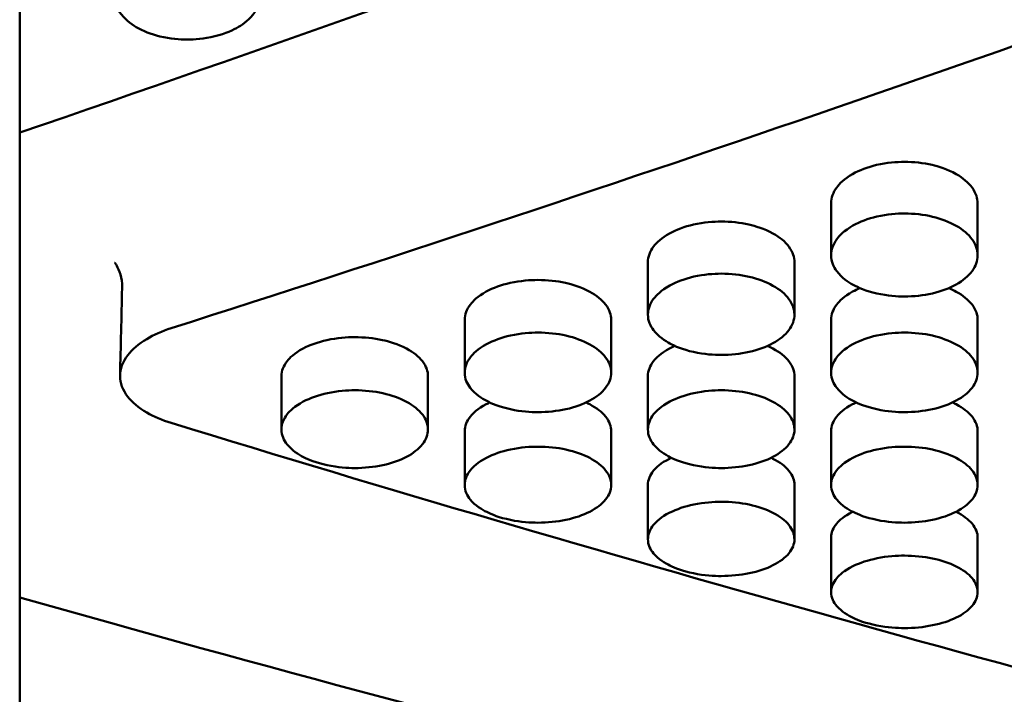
# Model space of a CAD drawing. Header units: millimetres. Extents: x 0 to 420, y 0 to 297.
# Tile 12 of 93: x 179.02 to 183.72, y 143.48 to 146.7. Entities that reach past the tile are written whole.
import ezdxf

# ---------------------------------------------------------------- set-up
doc = ezdxf.new("R2010")
doc.units = ezdxf.units.MM
doc.header["$LTSCALE"] = 0.75
doc.layers.add('Visible', color=7, linetype='Continuous', lineweight=50)

msp = doc.modelspace()

# ---------------------------------------------------------------- linework, layer by layer
at = {"layer": 'Visible', "extrusion": (0, 1, 0)}
for p, q in [((179.0199, 146.1634), (179.0199, 152.2683)), ((179.0199, 145.9271), (179.0199, 146.1634)), ((179.0199, 145.851), (179.0199, 145.9271)), ((179.0199, 145.7754), (179.0199, 145.851)), ((182.895, 145.5767), (182.895, 145.8249)), ((183.5948, 145.8249), (183.5948, 145.5767)), ((179.0199, 145.0987), (179.0199, 145.7754)), ((182.02, 145.2936), (182.02, 145.5441)), ((182.7198, 145.544), (182.7198, 145.2935)), ((181.145, 145.0163), (181.145, 145.2692)), ((181.8448, 145.2691), (181.8448, 145.0163)), ((182.895, 145.0163), (182.895, 145.2692)), ((183.5948, 145.2691), (183.5948, 145.0163)), ((179.0199, 144.3854), (179.0199, 145.0987)), ((180.27, 144.7452), (180.27, 145.0002)), ((180.9698, 145.0002), (180.9698, 144.7451)), ((182.02, 144.7452), (182.02, 145.0002)), ((182.7198, 145.0002), (182.7198, 144.7451)), ((181.145, 144.4801), (181.145, 144.7373)), ((181.8448, 144.7373), (181.8448, 144.48)), ((182.895, 144.4801), (182.895, 144.7373)), ((183.5948, 144.7373), (183.5948, 144.48)), ((182.02, 144.2211), (182.02, 144.4805)), ((182.7198, 144.4805), (182.7198, 144.2211)), ((179.0199, 143.9433), (179.0199, 144.3854)), ((182.895, 143.9683), (182.895, 144.2298)), ((183.5948, 144.2298), (183.5948, 143.9683)), ((179.0199, 140.6698), (179.0199, 143.9433))]:
    msp.add_line(p, q, dxfattribs=at)
at = {"layer": 'Visible'}
msp.add_ellipse((179.0092, 145.426), major_axis=(-0.5, 0), ratio=0.850217, start_param=3.132355, end_param=3.141593, dxfattribs=at)
for points in [[(185.946, 148.7166), (183.6373, 147.8051), (181.3286, 146.9522), (179.0199, 146.1634)], [(185.9146, 147.3493), (183.8577, 146.5926), (181.8007, 145.8847), (179.7438, 145.2293)], [(183.5948, 145.8255), (183.5948, 145.8253), (183.5948, 145.8251), (183.5948, 145.8249)], [(182.02, 145.5441), (182.02, 145.5443), (182.02, 145.5445), (182.02, 145.5447)], [(182.7198, 145.5446), (182.7198, 145.5444), (182.7198, 145.5442), (182.7198, 145.544)], [(179.5092, 145.426), (179.5092, 145.4465), (179.5063, 145.4667), (179.501, 145.4852)], [(179.4991, 145.0041), (179.5024, 145.1429), (179.5057, 145.2817), (179.5091, 145.4206)], [(181.145, 145.2692), (181.145, 145.2694), (181.145, 145.2695), (181.145, 145.2697)], [(181.8448, 145.2697), (181.8448, 145.2695), (181.8448, 145.2693), (181.8448, 145.2691)], [(182.895, 145.2692), (182.895, 145.2694), (182.895, 145.2696), (182.895, 145.2697)], [(183.5948, 145.2697), (183.5948, 145.2695), (183.5948, 145.2693), (183.5948, 145.2691)], [(182.02, 145.0002), (182.02, 145.0004), (182.02, 145.0006), (182.02, 145.0008)], [(182.7198, 145.0008), (182.7198, 145.0006), (182.7198, 145.0004), (182.7198, 145.0002)], [(179.7438, 144.7767), (181.8007, 144.1461), (183.8577, 143.5688), (185.9146, 143.0478)], [(182.895, 144.7373), (182.895, 144.7375), (182.895, 144.7377), (182.895, 144.7378)], [(183.5948, 144.7379), (183.5948, 144.7377), (183.5948, 144.7375), (183.5948, 144.7373)], [(179.0199, 143.9433), (181.3286, 143.291), (183.6373, 142.7078), (185.946, 142.1973)]]:
    msp.add_open_spline(points, degree=3, dxfattribs=at)
for points, knots in [([(179.8199, 147.0372), (179.762, 147.0372), (179.7178, 147.0287), (179.6458, 147.0107), (179.6068, 146.9945), (179.5318, 146.9487), (179.5096, 146.9228), (179.4778, 146.8755), (179.4702, 146.847), (179.4699, 146.7922), (179.4789, 146.7648), (179.5191, 146.7065), (179.5489, 146.6836), (179.609, 146.6479), (179.6467, 146.6333), (179.7398, 146.6105), (179.784, 146.6073), (179.8199, 146.6074)], [-0.0480686, -0.0480686, -0.0480686, -0.0480686, -0.04611828, -0.04611828, -0.04318314, -0.04318314, -0.03947996, -0.03947996, -0.03376085, -0.03376085, -0.02744043, -0.02744043, -0.01987596, -0.01987596, -0.01075833, -0.01075833, -0.000001, -0.000001, -0.000001, -0.000001]), ([(179.8199, 146.6074), (179.8544, 146.6074), (179.8995, 146.6103), (180.0051, 146.6363), (180.0406, 146.6536), (180.0877, 146.6818), (180.1193, 146.7042), (180.158, 146.7607), (180.1699, 146.7878), (180.1696, 146.8497), (180.1604, 146.8782), (180.1299, 146.9229), (180.1079, 146.9488), (180.0325, 146.9948), (179.9937, 147.0107), (179.9015, 147.0338), (179.8557, 147.0371), (179.8199, 147.0372)], [-0.1685848, -0.1685848, -0.1685848, -0.1685848, -0.1359358, -0.1359358, -0.1024526, -0.1024526, -0.0703857, -0.0703857, -0.049943, -0.049943, -0.0321992, -0.0321992, -0.0201283, -0.0201283, -0.0107274, -0.0107274, -0.000001, -0.000001, -0.000001, -0.000001]), ([(183.2449, 146.0234), (183.2079, 146.0234), (183.1615, 146.02), (183.0695, 145.9986), (183.0308, 145.9839), (182.956, 145.9417), (182.9344, 145.9182), (182.9042, 145.8774), (182.8952, 145.8516), (182.895, 145.8253), (182.895, 145.8251), (182.895, 145.8249)], [0, 0, 0, 0, 0.01110999, 0.01110999, 0.0208302, 0.0208302, 0.03320099, 0.03320099, 0.05124047, 0.05124047, 0.05136756, 0.05136756, 0.05136756, 0.05136756]), ([(183.5948, 145.8249), (183.5948, 145.8251), (183.5948, 145.8253), (183.5946, 145.8482), (183.5876, 145.8742), (183.5505, 145.9252), (183.5252, 145.9465), (183.4502, 145.9889), (183.4077, 146.0016), (183.3351, 146.0185), (183.2903, 146.0234), (183.2449, 146.0234)], [0.03875899, 0.03875899, 0.03875899, 0.03875899, 0.03879352, 0.03879352, 0.04270873, 0.04270873, 0.04624216, 0.04624216, 0.05078805, 0.05078805, 0.05703804, 0.05703804, 0.05703804, 0.05703804]), ([(182.895, 145.8249), (182.895, 145.8251), (182.895, 145.8253), (182.895, 145.8255), (182.895, 145.8255), (182.895, 145.8255)], [0.0510910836, 0.0510910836, 0.0510910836, 0.0510910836, 0.0512311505, 0.0512311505, 0.0512354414, 0.0512354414, 0.0512354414, 0.0512354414]), ([(183.2449, 145.3805), (183.2104, 145.3805), (183.1653, 145.3832), (183.0597, 145.4071), (183.0242, 145.4231), (182.9771, 145.4491), (182.9455, 145.4697), (182.9068, 145.5217), (182.8949, 145.5467), (182.8952, 145.6038), (182.9044, 145.6301), (182.9349, 145.6713), (182.9569, 145.6952), (183.0323, 145.7377), (183.0711, 145.7524), (183.1632, 145.7737), (183.2091, 145.7768), (183.2449, 145.7768)], [-0.1686284, -0.1686284, -0.1686284, -0.1686284, -0.1359701, -0.1359701, -0.1024785, -0.1024785, -0.0704052, -0.0704052, -0.0499575, -0.0499575, -0.0322088, -0.0322088, -0.0201339, -0.0201339, -0.0107298, -0.0107298, -0.000001, -0.000001, -0.000001, -0.000001]), ([(183.2449, 145.7768), (183.3385, 145.7769), (183.4261, 145.7558), (183.4923, 145.7181), (183.5253, 145.6992), (183.5506, 145.6778), (183.5682, 145.6534), (183.5858, 145.629), (183.5946, 145.6035), (183.5948, 145.5773), (183.5949, 145.5511), (183.586, 145.5259), (183.5681, 145.5017), (183.5502, 145.4775), (183.5247, 145.4561), (183.4923, 145.4378), (183.46, 145.4196), (183.4223, 145.4055), (183.3788, 145.3955), (183.3352, 145.3854), (183.2909, 145.3804), (183.2449, 145.3805)], [0.5, 0.5, 0.5, 0.5, 0.625, 0.625, 0.625, 0.6875, 0.6875, 0.6875, 0.75, 0.75, 0.75, 0.8125, 0.8125, 0.8125, 0.875, 0.875, 0.875, 0.9375, 0.9375, 0.9375, 1, 1, 1, 1]), ([(182.3699, 145.7385), (182.3329, 145.7384), (182.2865, 145.7352), (182.1945, 145.7142), (182.1558, 145.6998), (182.0852, 145.6608), (182.062, 145.6389), (182.0292, 145.5955), (182.0202, 145.5702), (182.02, 145.5444), (182.02, 145.5443), (182.02, 145.5441)], [0, 0, 0, 0, 0.01111085, 0.01111085, 0.02083238, 0.02083238, 0.03196064, 0.03196064, 0.04532482, 0.04532482, 0.04541898, 0.04541898, 0.04541898, 0.04541898]), ([(182.7198, 145.544), (182.7198, 145.5442), (182.7198, 145.5444), (182.7196, 145.5669), (182.7127, 145.5923), (182.6755, 145.6423), (182.6502, 145.6631), (182.5752, 145.7047), (182.5327, 145.7171), (182.4601, 145.7337), (182.4153, 145.7385), (182.3699, 145.7385)], [0.0387627, 0.0387627, 0.0387627, 0.0387627, 0.03879726, 0.03879726, 0.04271447, 0.04271447, 0.04624937, 0.04624937, 0.05079719, 0.05079719, 0.05704998, 0.05704998, 0.05704998, 0.05704998]), ([(179.501, 145.4852), (179.496, 145.5031), (179.489, 145.518), (179.4787, 145.5354), (179.475, 145.54), (179.4736, 145.5416), (179.4734, 145.5417), (179.4734, 145.5417)], [0, 0, 0, 0, 0.01330077, 0.01330077, 0.0237081, 0.0237081, 0.02594485, 0.02594485, 0.02594485, 0.02594485]), ([(182.3699, 145.1014), (182.3354, 145.1015), (182.2903, 145.1041), (182.1847, 145.1275), (182.1492, 145.1431), (182.1021, 145.1686), (182.0705, 145.1888), (182.0318, 145.2397), (182.0199, 145.2642), (182.0202, 145.3201), (182.0294, 145.3458), (182.0599, 145.3862), (182.0819, 145.4096), (182.1573, 145.4512), (182.1961, 145.4656), (182.2882, 145.4865), (182.3341, 145.4895), (182.3699, 145.4896)], [-0.1686536, -0.1686536, -0.1686536, -0.1686536, -0.1359933, -0.1359933, -0.1024983, -0.1024983, -0.0704199, -0.0704199, -0.0499674, -0.0499674, -0.0322136, -0.0322136, -0.0201363, -0.0201363, -0.0107308, -0.0107308, -0.000001, -0.000001, -0.000001, -0.000001]), ([(182.3699, 145.4896), (182.4635, 145.4896), (182.5511, 145.469), (182.6173, 145.432), (182.6503, 145.4135), (182.6756, 145.3925), (182.6932, 145.3686), (182.7108, 145.3447), (182.7196, 145.3197), (182.7198, 145.2941), (182.7199, 145.2685), (182.711, 145.2438), (182.6931, 145.2201), (182.6752, 145.1964), (182.6497, 145.1754), (182.6173, 145.1576), (182.585, 145.1397), (182.5473, 145.126), (182.5038, 145.1161), (182.4603, 145.1063), (182.4159, 145.1014), (182.3699, 145.1014)], [0.5, 0.5, 0.5, 0.5, 0.625, 0.625, 0.625, 0.6875, 0.6875, 0.6875, 0.75, 0.75, 0.75, 0.8125, 0.8125, 0.8125, 0.875, 0.875, 0.875, 0.9375, 0.9375, 0.9375, 1, 1, 1, 1]), ([(181.4949, 145.4594), (181.4579, 145.4594), (181.4115, 145.4562), (181.3195, 145.4357), (181.2808, 145.4216), (181.206, 145.3811), (181.1844, 145.3586), (181.1542, 145.3195), (181.1452, 145.2947), (181.145, 145.2695), (181.145, 145.2694), (181.145, 145.2692)], [0, 0, 0, 0, 0.01110853, 0.01110853, 0.02082683, 0.02082683, 0.03319475, 0.03319475, 0.05122866, 0.05122866, 0.05135569, 0.05135569, 0.05135569, 0.05135569]), ([(181.8448, 145.2691), (181.8448, 145.2693), (181.8448, 145.2695), (181.8446, 145.2915), (181.8377, 145.3164), (181.8005, 145.3653), (181.7752, 145.3857), (181.7002, 145.4264), (181.6577, 145.4386), (181.5851, 145.4548), (181.5403, 145.4595), (181.4949, 145.4594)], [0.03876496, 0.03876496, 0.03876496, 0.03876496, 0.03879954, 0.03879954, 0.04271803, 0.04271803, 0.04625389, 0.04625389, 0.05080275, 0.05080275, 0.05705667, 0.05705667, 0.05705667, 0.05705667]), ([(183.0329, 145.4204), (183.0206, 145.4153), (183.0089, 145.4097), (182.956, 145.3811), (182.9344, 145.3586), (182.9042, 145.3195), (182.8952, 145.2947), (182.895, 145.2695), (182.895, 145.2694), (182.895, 145.2692)], [0.01756847, 0.01756847, 0.01756847, 0.01756847, 0.02083196, 0.02083196, 0.03320441, 0.03320441, 0.05124727, 0.05124727, 0.05137439, 0.05137439, 0.05137439, 0.05137439]), ([(183.5948, 145.2691), (183.5948, 145.2693), (183.5948, 145.2695), (183.5946, 145.2915), (183.5877, 145.3164), (183.5505, 145.3653), (183.5252, 145.3857), (183.4805, 145.41), (183.4686, 145.4156), (183.4569, 145.4204)], [0.038764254, 0.038764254, 0.038764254, 0.038764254, 0.038798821, 0.038798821, 0.042716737, 0.042716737, 0.046252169, 0.046252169, 0.047535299, 0.047535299, 0.047535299, 0.047535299]), ([(179.7438, 145.2293), (179.7, 145.2153), (179.6604, 145.1978), (179.5879, 145.1546), (179.5572, 145.1283), (179.5115, 145.0683), (179.4991, 145.0346), (179.4991, 144.967), (179.5114, 144.9336), (179.5572, 144.8746), (179.5879, 144.849), (179.6604, 144.8069), (179.7, 144.7901), (179.7438, 144.7767)], [-0.1037561, -0.1037561, -0.1037561, -0.1037561, -0.0884612, -0.0884612, -0.0711583, -0.0711583, -0.0518804, -0.0518804, -0.0326022, -0.0326022, -0.0152969, -0.0152969, 0, 0, 0, 0]), ([(181.4949, 144.8284), (181.4604, 144.8284), (181.4153, 144.831), (181.3097, 144.8539), (181.2742, 144.8692), (181.2271, 144.8941), (181.1955, 144.9138), (181.1568, 144.9637), (181.1449, 144.9876), (181.1452, 145.0423), (181.1544, 145.0675), (181.1849, 145.107), (181.2069, 145.1299), (181.2823, 145.1706), (181.3211, 145.1848), (181.4133, 145.2052), (181.4591, 145.2082), (181.4949, 145.2082)], [-0.1685871, -0.1685871, -0.1685871, -0.1685871, -0.135941, -0.135941, -0.1024591, -0.1024591, -0.0703914, -0.0703914, -0.0499477, -0.0499477, -0.0322025, -0.0322025, -0.0201302, -0.0201302, -0.0107282, -0.0107282, -0.000001, -0.000001, -0.000001, -0.000001]), ([(181.4949, 145.2082), (181.5885, 145.2083), (181.6761, 145.188), (181.7423, 145.1519), (181.7753, 145.1338), (181.8006, 145.1132), (181.8182, 145.0898), (181.8358, 145.0664), (181.8446, 145.042), (181.8448, 145.0169), (181.8449, 144.9918), (181.836, 144.9677), (181.8181, 144.9445), (181.8002, 144.9213), (181.7747, 144.9008), (181.7423, 144.8833), (181.71, 144.8658), (181.6723, 144.8524), (181.6288, 144.8427), (181.5853, 144.8331), (181.5409, 144.8283), (181.4949, 144.8284)], [0.5, 0.5, 0.5, 0.5, 0.625, 0.625, 0.625, 0.6875, 0.6875, 0.6875, 0.75, 0.75, 0.75, 0.8125, 0.8125, 0.8125, 0.875, 0.875, 0.875, 0.9375, 0.9375, 0.9375, 1, 1, 1, 1]), ([(183.2449, 144.8284), (183.2104, 144.8284), (183.1653, 144.831), (183.0597, 144.8539), (183.0242, 144.8692), (182.9771, 144.8941), (182.9455, 144.9138), (182.9068, 144.9637), (182.8949, 144.9876), (182.8952, 145.0423), (182.9044, 145.0675), (182.9349, 145.107), (182.9569, 145.1299), (183.0323, 145.1706), (183.0711, 145.1848), (183.1632, 145.2052), (183.2091, 145.2082), (183.2449, 145.2082)], [-0.1686382, -0.1686382, -0.1686382, -0.1686382, -0.1359813, -0.1359813, -0.1024898, -0.1024898, -0.0704145, -0.0704145, -0.0499642, -0.0499642, -0.0322124, -0.0322124, -0.0201359, -0.0201359, -0.0107306, -0.0107306, -0.000001, -0.000001, -0.000001, -0.000001]), ([(183.2449, 145.2082), (183.3385, 145.2083), (183.4261, 145.188), (183.4923, 145.1519), (183.5253, 145.1338), (183.5506, 145.1132), (183.5682, 145.0898), (183.5858, 145.0664), (183.5946, 145.042), (183.5948, 145.0169), (183.5949, 144.9918), (183.586, 144.9677), (183.5681, 144.9445), (183.5502, 144.9213), (183.5247, 144.9008), (183.4923, 144.8833), (183.46, 144.8658), (183.4223, 144.8524), (183.3788, 144.8427), (183.3352, 144.8331), (183.2909, 144.8283), (183.2449, 144.8284)], [0.5, 0.5, 0.5, 0.5, 0.625, 0.625, 0.625, 0.6875, 0.6875, 0.6875, 0.75, 0.75, 0.75, 0.8125, 0.8125, 0.8125, 0.875, 0.875, 0.875, 0.9375, 0.9375, 0.9375, 1, 1, 1, 1]), ([(180.6199, 145.1863), (180.5829, 145.1863), (180.5365, 145.1832), (180.4445, 145.1631), (180.4058, 145.1493), (180.331, 145.1097), (180.3094, 145.0877), (180.2792, 145.0494), (180.2702, 145.0252), (180.27, 145.0006), (180.27, 145.0004), (180.27, 145.0002)], [0, 0, 0, 0, 0.01110653, 0.01110653, 0.02082201, 0.02082201, 0.03318662, 0.03318662, 0.05121676, 0.05121676, 0.05134374, 0.05134374, 0.05134374, 0.05134374]), ([(180.9698, 145.0002), (180.9698, 145.0004), (180.9698, 145.0006), (180.9696, 145.022), (180.9627, 145.0464), (180.9255, 145.0943), (180.9002, 145.1142), (180.8252, 145.154), (180.7827, 145.1659), (180.7101, 145.1818), (180.6654, 145.1864), (180.6199, 145.1863)], [0.03876522, 0.03876522, 0.03876522, 0.03876522, 0.03879981, 0.03879981, 0.04271844, 0.04271844, 0.0462544, 0.0462544, 0.05080323, 0.05080323, 0.05705681, 0.05705681, 0.05705681, 0.05705681]), ([(182.149, 145.1444), (182.1399, 145.1405), (182.1312, 145.1363), (182.081, 145.1097), (182.0594, 145.0877), (182.0292, 145.0494), (182.0202, 145.0252), (182.02, 145.0006), (182.02, 145.0004), (182.02, 145.0002)], [0.01837088, 0.01837088, 0.01837088, 0.01837088, 0.02083054, 0.02083054, 0.033202, 0.033202, 0.05124359, 0.05124359, 0.05137074, 0.05137074, 0.05137074, 0.05137074]), ([(182.7198, 145.0002), (182.7198, 145.0004), (182.7198, 145.0006), (182.7196, 145.022), (182.7127, 145.0464), (182.6755, 145.0943), (182.6502, 145.1142), (182.6085, 145.1363), (182.5996, 145.1406), (182.5909, 145.1444)], [0.038761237, 0.038761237, 0.038761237, 0.038761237, 0.038795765, 0.038795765, 0.042712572, 0.042712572, 0.046247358, 0.046247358, 0.047203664, 0.047203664, 0.047203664, 0.047203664]), ([(180.6199, 144.5614), (180.5854, 144.5614), (180.5403, 144.5639), (180.4347, 144.5863), (180.3992, 144.6013), (180.3521, 144.6256), (180.3205, 144.6449), (180.2818, 144.6936), (180.2699, 144.7171), (180.2702, 144.7705), (180.2794, 144.7952), (180.3099, 144.8339), (180.3319, 144.8563), (180.4073, 144.8961), (180.4461, 144.9099), (180.5383, 144.9299), (180.5842, 144.9328), (180.6199, 144.9328)], [-0.1685479, -0.1685479, -0.1685479, -0.1685479, -0.1359083, -0.1359083, -0.1024329, -0.1024329, -0.070371, -0.070371, -0.0499327, -0.0499327, -0.0321933, -0.0321933, -0.0201249, -0.0201249, -0.010726, -0.010726, -0.000001, -0.000001, -0.000001, -0.000001]), ([(180.6199, 144.9328), (180.7135, 144.9329), (180.8011, 144.9131), (180.8673, 144.8777), (180.9003, 144.86), (180.9256, 144.8399), (180.9432, 144.817), (180.9608, 144.7942), (180.9696, 144.7702), (180.9698, 144.7457), (180.9699, 144.7211), (180.961, 144.6976), (180.9431, 144.6749), (180.9252, 144.6522), (180.8997, 144.6321), (180.8673, 144.6151), (180.835, 144.598), (180.7973, 144.5848), (180.7538, 144.5754), (180.7103, 144.566), (180.6659, 144.5614), (180.6199, 144.5614)], [0.5, 0.5, 0.5, 0.5, 0.625, 0.625, 0.625, 0.6875, 0.6875, 0.6875, 0.75, 0.75, 0.75, 0.8125, 0.8125, 0.8125, 0.875, 0.875, 0.875, 0.9375, 0.9375, 0.9375, 1, 1, 1, 1]), ([(182.3699, 144.5614), (182.3354, 144.5614), (182.2903, 144.5639), (182.1847, 144.5863), (182.1492, 144.6013), (182.1021, 144.6256), (182.0705, 144.6449), (182.0318, 144.6936), (182.0199, 144.7171), (182.0202, 144.7705), (182.0294, 144.7952), (182.0599, 144.8339), (182.0819, 144.8563), (182.1573, 144.8961), (182.1961, 144.9099), (182.2883, 144.9299), (182.3341, 144.9328), (182.3699, 144.9328)], [-0.1686114, -0.1686114, -0.1686114, -0.1686114, -0.1359605, -0.1359605, -0.1024747, -0.1024747, -0.0704043, -0.0704043, -0.0499577, -0.0499577, -0.0322094, -0.0322094, -0.0201343, -0.0201343, -0.0107299, -0.0107299, -0.000001, -0.000001, -0.000001, -0.000001]), ([(182.3699, 144.9328), (182.4635, 144.9329), (182.5511, 144.9131), (182.6173, 144.8777), (182.6503, 144.86), (182.6756, 144.8399), (182.6932, 144.817), (182.7108, 144.7942), (182.7196, 144.7702), (182.7198, 144.7457), (182.7199, 144.7211), (182.711, 144.6976), (182.6931, 144.6749), (182.6752, 144.6522), (182.6497, 144.6321), (182.6173, 144.6151), (182.585, 144.598), (182.5473, 144.5848), (182.5038, 144.5754), (182.4603, 144.566), (182.4159, 144.5614), (182.3699, 144.5614)], [0.5, 0.5, 0.5, 0.5, 0.625, 0.625, 0.625, 0.6875, 0.6875, 0.6875, 0.75, 0.75, 0.75, 0.8125, 0.8125, 0.8125, 0.875, 0.875, 0.875, 0.9375, 0.9375, 0.9375, 1, 1, 1, 1]), ([(181.2652, 144.8744), (181.2593, 144.8717), (181.2535, 144.8689), (181.206, 144.8443), (181.1844, 144.8228), (181.1542, 144.7854), (181.1452, 144.7617), (181.145, 144.7377), (181.145, 144.7375), (181.145, 144.7373)], [0.01917134, 0.01917134, 0.01917134, 0.01917134, 0.02082599, 0.02082599, 0.03319335, 0.03319335, 0.05122665, 0.05122665, 0.05135371, 0.05135371, 0.05135371, 0.05135371]), ([(181.8448, 144.7373), (181.8448, 144.7375), (181.8448, 144.7376), (181.8446, 144.7586), (181.8377, 144.7824), (181.8005, 144.8292), (181.7752, 144.8487), (181.7365, 144.8688), (181.7305, 144.8717), (181.7246, 144.8744)], [0.038764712, 0.038764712, 0.038764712, 0.038764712, 0.038799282, 0.038799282, 0.042717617, 0.042717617, 0.046253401, 0.046253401, 0.046893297, 0.046893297, 0.046893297, 0.046893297]), ([(183.0152, 144.8744), (183.0093, 144.8717), (183.0035, 144.8689), (182.956, 144.8443), (182.9344, 144.8228), (182.9042, 144.7854), (182.8952, 144.7617), (182.895, 144.7377), (182.895, 144.7375), (182.895, 144.7373)], [0.01917607, 0.01917607, 0.01917607, 0.01917607, 0.02083116, 0.02083116, 0.03320301, 0.03320301, 0.05124489, 0.05124489, 0.05137205, 0.05137205, 0.05137205, 0.05137205]), ([(183.5948, 144.7373), (183.5948, 144.7375), (183.5948, 144.7376), (183.5946, 144.7586), (183.5877, 144.7824), (183.5505, 144.8292), (183.5252, 144.8487), (183.4865, 144.8688), (183.4805, 144.8717), (183.4746, 144.8744)], [0.038764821, 0.038764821, 0.038764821, 0.038764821, 0.038799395, 0.038799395, 0.04271742, 0.04271742, 0.046252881, 0.046252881, 0.046892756, 0.046892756, 0.046892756, 0.046892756]), ([(181.4949, 144.3005), (181.4604, 144.3005), (181.4153, 144.303), (181.3097, 144.3249), (181.2742, 144.3395), (181.2271, 144.3632), (181.1955, 144.3821), (181.1568, 144.4297), (181.1449, 144.4526), (181.1452, 144.5049), (181.1544, 144.5289), (181.1849, 144.5668), (181.2069, 144.5886), (181.2823, 144.6276), (181.3211, 144.6411), (181.4133, 144.6606), (181.4591, 144.6635), (181.4949, 144.6635)], [-0.1685859, -0.1685859, -0.1685859, -0.1685859, -0.1359389, -0.1359389, -0.1024566, -0.1024566, -0.0703889, -0.0703889, -0.0499456, -0.0499456, -0.032201, -0.032201, -0.0201293, -0.0201293, -0.0107278, -0.0107278, -0.000001, -0.000001, -0.000001, -0.000001]), ([(181.4949, 144.6635), (181.5885, 144.6636), (181.6761, 144.6442), (181.7423, 144.6096), (181.7753, 144.5923), (181.8006, 144.5727), (181.8182, 144.5503), (181.8358, 144.528), (181.8446, 144.5046), (181.8448, 144.4806), (181.8449, 144.4566), (181.836, 144.4336), (181.8181, 144.4114), (181.8002, 144.3892), (181.7747, 144.3696), (181.7423, 144.353), (181.71, 144.3363), (181.6723, 144.3234), (181.6288, 144.3142), (181.5853, 144.305), (181.5409, 144.3005), (181.4949, 144.3005)], [0.5, 0.5, 0.5, 0.5, 0.625, 0.625, 0.625, 0.6875, 0.6875, 0.6875, 0.75, 0.75, 0.75, 0.8125, 0.8125, 0.8125, 0.875, 0.875, 0.875, 0.9375, 0.9375, 0.9375, 1, 1, 1, 1]), ([(183.2449, 144.3005), (183.2104, 144.3005), (183.1653, 144.303), (183.0597, 144.3249), (183.0242, 144.3395), (182.9771, 144.3632), (182.9455, 144.3821), (182.9068, 144.4297), (182.8949, 144.4526), (182.8952, 144.5049), (182.9044, 144.5289), (182.9349, 144.5668), (182.9569, 144.5886), (183.0323, 144.6276), (183.0711, 144.6411), (183.1632, 144.6606), (183.2091, 144.6635), (183.2449, 144.6635)], [-0.1686287, -0.1686287, -0.1686287, -0.1686287, -0.1359729, -0.1359729, -0.1024831, -0.1024831, -0.0704104, -0.0704104, -0.0499615, -0.0499615, -0.0322109, -0.0322109, -0.020135, -0.020135, -0.0107302, -0.0107302, -0.000001, -0.000001, -0.000001, -0.000001]), ([(183.2449, 144.6635), (183.3385, 144.6636), (183.4261, 144.6442), (183.4923, 144.6096), (183.5253, 144.5923), (183.5506, 144.5727), (183.5682, 144.5503), (183.5858, 144.528), (183.5946, 144.5046), (183.5948, 144.4806), (183.5949, 144.4566), (183.586, 144.4336), (183.5681, 144.4114), (183.5502, 144.3892), (183.5247, 144.3696), (183.4923, 144.353), (183.46, 144.3363), (183.4223, 144.3234), (183.3788, 144.3142), (183.3352, 144.305), (183.2909, 144.3005), (183.2449, 144.3005)], [0.5, 0.5, 0.5, 0.5, 0.625, 0.625, 0.625, 0.6875, 0.6875, 0.6875, 0.75, 0.75, 0.75, 0.8125, 0.8125, 0.8125, 0.875, 0.875, 0.875, 0.9375, 0.9375, 0.9375, 1, 1, 1, 1]), ([(182.1316, 144.6104), (182.1287, 144.609), (182.1257, 144.6076), (182.081, 144.585), (182.0594, 144.5639), (182.0292, 144.5274), (182.0202, 144.5043), (182.02, 144.4808), (182.02, 144.4807), (182.02, 144.4805)], [0.01998273, 0.01998273, 0.01998273, 0.01998273, 0.02082902, 0.02082902, 0.03319852, 0.03319852, 0.05123458, 0.05123458, 0.05136166, 0.05136166, 0.05136166, 0.05136166]), ([(182.7198, 144.4805), (182.7198, 144.4806), (182.7198, 144.4808), (182.7196, 144.5013), (182.7127, 144.5246), (182.6755, 144.5703), (182.6502, 144.5893), (182.6143, 144.6075), (182.6113, 144.609), (182.6082, 144.6104)], [0.038764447, 0.038764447, 0.038764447, 0.038764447, 0.038799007, 0.038799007, 0.042716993, 0.042716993, 0.046252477, 0.046252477, 0.046583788, 0.046583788, 0.046583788, 0.046583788]), ([(182.3699, 144.0458), (182.3354, 144.0458), (182.2903, 144.0482), (182.1847, 144.0696), (182.1492, 144.0838), (182.1021, 144.107), (182.0705, 144.1254), (182.0318, 144.1719), (182.0199, 144.1943), (182.0202, 144.2453), (182.0294, 144.2688), (182.0599, 144.3058), (182.0819, 144.3271), (182.1573, 144.3652), (182.1961, 144.3784), (182.2883, 144.3975), (182.3341, 144.4002), (182.3699, 144.4003)], [-0.1686134, -0.1686134, -0.1686134, -0.1686134, -0.1359597, -0.1359597, -0.1024719, -0.1024719, -0.0704006, -0.0704006, -0.0499541, -0.0499541, -0.0322066, -0.0322066, -0.0201326, -0.0201326, -0.0107292, -0.0107292, -0.000001, -0.000001, -0.000001, -0.000001]), ([(182.3699, 144.4003), (182.4635, 144.4003), (182.5511, 144.3814), (182.6173, 144.3476), (182.6503, 144.3307), (182.6756, 144.3115), (182.6932, 144.2897), (182.7108, 144.2679), (182.7196, 144.245), (182.7198, 144.2216), (182.7199, 144.1982), (182.711, 144.1757), (182.6931, 144.154), (182.6752, 144.1324), (182.6497, 144.1133), (182.6173, 144.097), (182.585, 144.0807), (182.5473, 144.0682), (182.5038, 144.0592), (182.4603, 144.0502), (182.4159, 144.0458), (182.3699, 144.0458)], [0.5, 0.5, 0.5, 0.5, 0.625, 0.625, 0.625, 0.6875, 0.6875, 0.6875, 0.75, 0.75, 0.75, 0.8125, 0.8125, 0.8125, 0.875, 0.875, 0.875, 0.9375, 0.9375, 0.9375, 1, 1, 1, 1]), ([(182.9982, 144.3526), (182.9981, 144.3525), (182.998, 144.3525), (182.956, 144.3318), (182.9344, 144.3112), (182.9042, 144.2756), (182.8952, 144.253), (182.895, 144.2301), (182.895, 144.23), (182.895, 144.2298)], [0.02079691, 0.02079691, 0.02079691, 0.02079691, 0.02082767, 0.02082767, 0.03319621, 0.03319621, 0.05123115, 0.05123115, 0.05135819, 0.05135819, 0.05135819, 0.05135819]), ([(183.5948, 144.2298), (183.5948, 144.2299), (183.5948, 144.2301), (183.5946, 144.2501), (183.5877, 144.2728), (183.5505, 144.3174), (183.5252, 144.3359), (183.4921, 144.3523), (183.4919, 144.3525), (183.4916, 144.3526)], [0.038765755, 0.038765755, 0.038765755, 0.038765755, 0.038800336, 0.038800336, 0.042718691, 0.042718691, 0.04625425, 0.04625425, 0.046283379, 0.046283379, 0.046283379, 0.046283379]), ([(183.2449, 143.7973), (183.2104, 143.7973), (183.1653, 143.7997), (183.0597, 143.8205), (183.0242, 143.8344), (182.9771, 143.857), (182.9455, 143.875), (182.9068, 143.9203), (182.8949, 143.9421), (182.8952, 143.9919), (182.9044, 144.0149), (182.9349, 144.0509), (182.9569, 144.0718), (183.0323, 144.1089), (183.0711, 144.1218), (183.1633, 144.1404), (183.2091, 144.1432), (183.2449, 144.1432)], [-0.1686064, -0.1686064, -0.1686064, -0.1686064, -0.1359526, -0.1359526, -0.1024654, -0.1024654, -0.0703958, -0.0703958, -0.0499505, -0.0499505, -0.0322041, -0.0322041, -0.0201312, -0.0201312, -0.0107286, -0.0107286, -0.000001, -0.000001, -0.000001, -0.000001]), ([(183.2449, 144.1432), (183.3385, 144.1432), (183.4261, 144.1248), (183.4923, 144.0918), (183.5253, 144.0753), (183.5506, 144.0565), (183.5682, 144.0352), (183.5858, 144.0139), (183.5946, 143.9916), (183.5948, 143.9688), (183.5949, 143.9459), (183.586, 143.924), (183.5681, 143.9029), (183.5502, 143.8818), (183.5247, 143.8631), (183.4923, 143.8472), (183.46, 143.8314), (183.4223, 143.8191), (183.3788, 143.8104), (183.3352, 143.8016), (183.2909, 143.7973), (183.2449, 143.7973)], [0.5, 0.5, 0.5, 0.5, 0.625, 0.625, 0.625, 0.6875, 0.6875, 0.6875, 0.75, 0.75, 0.75, 0.8125, 0.8125, 0.8125, 0.875, 0.875, 0.875, 0.9375, 0.9375, 0.9375, 1, 1, 1, 1])]:
    msp.add_open_spline(points, degree=3, knots=knots, dxfattribs=at)

doc.saveas('drawing.dxf')
